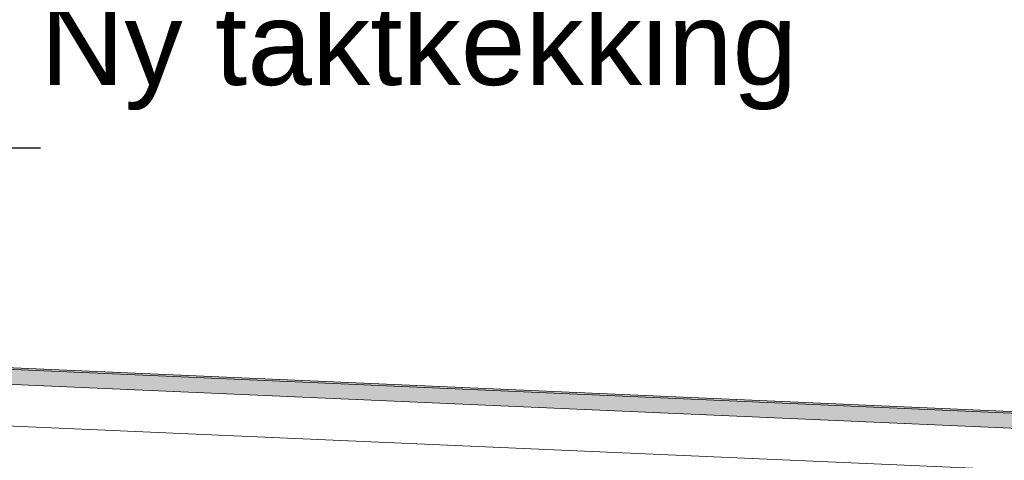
# Model space of a CAD drawing. Header units: millimetres. Extents: x -82116 to -58044, y -2070 to 12890.
# Tile 56 of 65: x -62700 to -61518, y 6858 to 7387. Entities that reach past the tile are written whole.
import ezdxf

# ---------------------------------------------------------------- set-up
doc = ezdxf.new("R2010")
doc.units = ezdxf.units.MM
doc.header["$LTSCALE"] = 0.5
doc.header["$MEASUREMENT"] = 0
doc.linetypes.add('PLINE', pattern=[0])
doc.layers.add('262- Taktekking (Skravur)(Nye konstruksjoner)', color=7, linetype='Continuous')
doc.layers.add('832- Tekst bygning(Nye konstruksjoner)', color=7, linetype='Continuous')
doc.layers.add('262- Taktekking(Nye konstruksjoner)', color=7, linetype='Continuous', lineweight=0)
doc.styles.add('GENERATED_STYLE_3', font='arial.ttf')
doc.dimstyles.new('GENERATED_STYLE__2', dxfattribs={"dimtxt": 0.18, "dimasz": 182.4, "dimexe": 0.18, "dimexo": 0.0625, "dimgap": 0, "dimtad": 0, "dimtih": 1, "dimtoh": 1, "dimdec": 4, "dimzin": 0, "dimdsep": 46, "dimcen": 0.09, "dimadec": 0, "dimazin": 0, "dimtfac": 1, "dimtdec": 4, "dimtmove": 0, "dimatfit": 3, "dimldrblk": 'ARROWHEAD_5', "dimfxl": 1, "dimtolj": 1, "dimtzin": 0, "dimarcsym": 0})

# ---------------------------------------------------------------- blocks, each defined once
blk = doc.blocks.new('ARROWHEAD_5')
at = {"linetype": 'Continuous'}
blk.add_hatch(color=256, dxfattribs=at).paths.add_polyline_path([(-1, 0.2679), (0, 0), (-1, -0.2679)])
blk.add_line((0, 0), (-1, 0), dxfattribs=at)

msp = doc.modelspace()

# ---------------------------------------------------------------- hatches: boundary and pattern name
at = {"layer": '262- Taktekking (Skravur)(Nye konstruksjoner)', "linetype": 'Continuous'}
msp.add_hatch(color=256, dxfattribs=at).paths.add_polyline_path([(-64042.3, 7027.1), (-64042.3, 7025.1), (-61143.2, 6898.5), (-61143.2, 6900.5)])
at = {"layer": '262- Taktekking(Nye konstruksjoner)', "linetype": 'Continuous'}
msp.add_hatch(color=256, dxfattribs=at).paths.add_polyline_path([(-64042.5, 7007.1), (-61143.2, 6880.5), (-61143.2, 6898.5), (-64042.3, 7025.1)])

# ---------------------------------------------------------------- linework, layer by layer
at = {"layer": '262- Taktekking(Nye konstruksjoner)', "linetype": 'PLINE'}
for p, q in [((-64042.3, 7027.1), (-61143.2, 6900.5)), ((-64042.3, 7025.1), (-61143.2, 6898.5)), ((-64042.5, 7007.1), (-61143.2, 6880.5)), ((-64043.2, 6957.1), (-61143.2, 6830.5))]:
    msp.add_line(p, q, dxfattribs=at)

# ---------------------------------------------------------------- texts
at = {"layer": '832- Tekst bygning(Nye konstruksjoner)', "linetype": 'Continuous', "insert": (-62675.1, 7278.2), "char_height": 100, "attachment_point": 7, "style": 'GENERATED_STYLE_3'}
msp.add_mtext('\\A1;{\\pql;\\fArial|b0|i0|c0|p0;\\W1.000000;Ny taktkekking}', dxfattribs=at)

# ---------------------------------------------------------------- leaders
at = {"layer": '832- Tekst bygning(Nye konstruksjoner)', "linetype": 'PLINE', "annotation_type": 0, "has_hookline": 1, "hookline_direction": 0, "text_width": 887.7}
msp.add_leader([(-63036.8, 6913.1), (-62838, 7278.2), (-62857.5, 7232.8), (-62675.1, 7232.8)], dimstyle='GENERATED_STYLE__2', dxfattribs=at)

doc.saveas('drawing.dxf')
